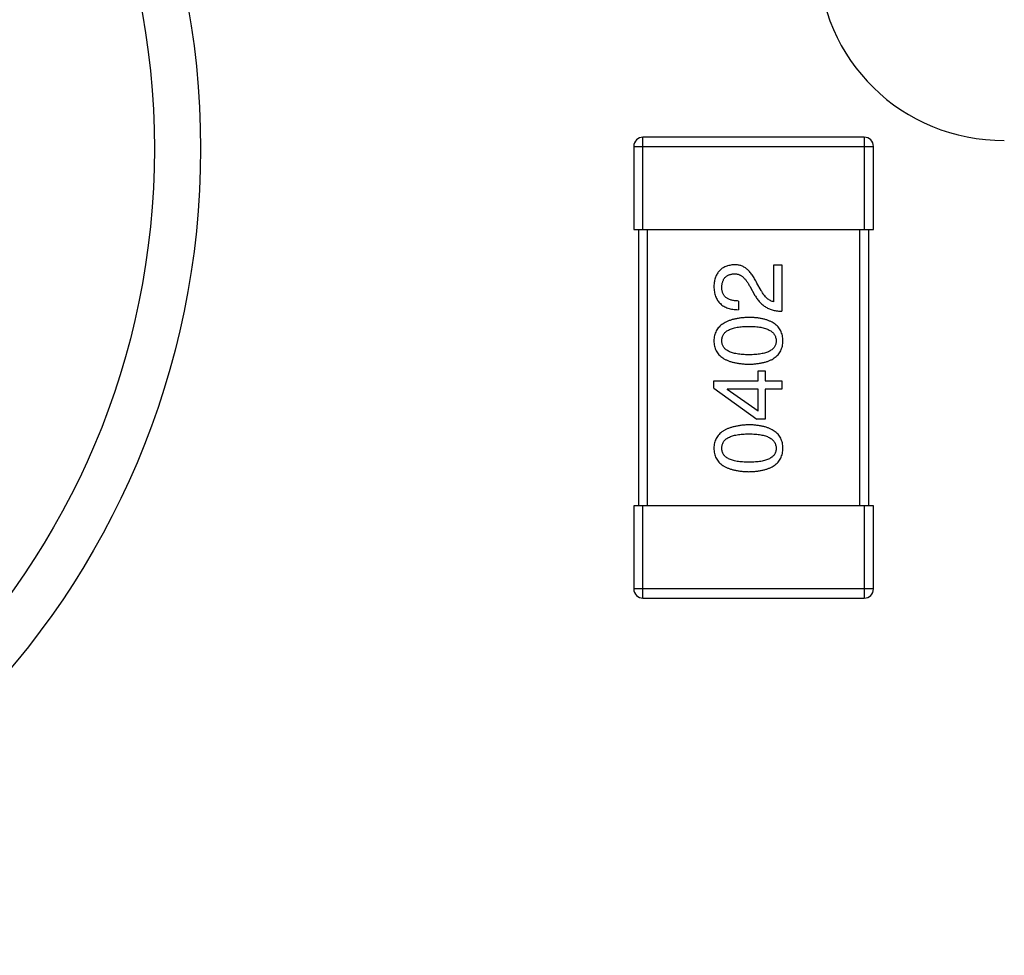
# Model space of a CAD drawing. Header units: inches. Extents: x 26 to 171, y -51 to 59.
# Tile 34 of 50: x 142.57 to 144.7, y 19.56 to 21.59. Entities that reach past the tile are written whole.
import ezdxf

# ---------------------------------------------------------------- set-up
doc = ezdxf.new("R2010")
doc.units = ezdxf.units.IN
doc.header["$LTSCALE"] = 1.21
doc.header["$MEASUREMENT"] = 0
doc.header["$PDMODE"] = 3
doc.header["$PDSIZE"] = 0.3125
doc.layers.get('0').update_dxf_attribs({"linetype": 'CONTINUOUS'})
doc.layers.get('Defpoints').update_dxf_attribs({"linetype": 'CONTINUOUS'})
doc.layers.add('DIM', color=3, linetype='CONTINUOUS')
doc.styles.get("Standard").update_dxf_attribs({"font": 'txt', "width": 0.8})
doc.dimstyles.get("Standard").update_dxf_attribs({"dimtxt": 0.15625, "dimasz": 0.1875, "dimexe": 0.125, "dimexo": 0.0625, "dimgap": 0.09, "dimtad": 0, "dimtih": 1, "dimtoh": 1, "dimzin": 4, "dimdsep": 46, "dimtxsty": 'Standard', "dimblk": '_FILLED', "dimblk1": '_FILLED', "dimblk2": '_FILLED', "dimcen": 0.09, "dimazin": 1, "dimtp": 0.01, "dimtm": 0.01, "dimtfac": 1, "dimtofl": 0, "dimtmove": 0, "dimatfit": 3, "dimldrblk": '_FILLED', "dimfxl": 1, "dimtolj": 1, "dimtzin": 4, "dimarcsym": 0})

# ---------------------------------------------------------------- blocks, each defined once
blk = doc.blocks.new('_FILLED')
at = {"color": 0, "linetype": 'ByBlock'}
blk.add_solid([(0, 0), (-1, 0.1667), (-1, -0.1667)], dxfattribs=at)
blk = doc.blocks.new('*D19')
at = {"layer": 'Defpoints', "color": 0}
for p in [(151.7108, 30.8187), (141.2108, 21.309), (151.7108, 21.309)]:
    blk.add_point(p, dxfattribs=at)
at = {"layer": 'DIM', "color": 0, "lineweight": -2}
for p, q in [((141.2108, 21.3715), (141.2108, 30.9437)), ((151.7108, 21.3715), (151.7108, 30.9437)), ((142.7108, 30.8187), (144.3708, 30.8187)), ((150.2108, 30.8187), (148.5508, 30.8187))]:
    blk.add_line(p, q, dxfattribs=at)
at = {"layer": 'DIM', "color": 0, "lineweight": -2, "xscale": 1.5, "yscale": 1.5, "zscale": 1.5, "rotation": 180}
blk.add_blockref('_FILLED', (141.2108, 30.8187), dxfattribs=at)
at = {"layer": 'DIM', "color": 0, "lineweight": -2, "xscale": 1.5, "yscale": 1.5, "zscale": 1.5}
blk.add_blockref('_FILLED', (151.7108, 30.8187), dxfattribs=at)
at = {"layer": 'DIM', "color": 0, "insert": (146.4608, 30.8187), "char_height": 1.5, "attachment_point": 5}
blk.add_mtext('\\A1;10.50', dxfattribs=at)

msp = doc.modelspace()

# ---------------------------------------------------------------- linework, layer by layer
at = {"color": 6, "linetype": 'Continuous'}
for p, q in [((143.9207, 21.1341), (143.9207, 21.3341)), ((144.4007, 21.3341), (143.9207, 21.3341)), ((144.4007, 21.3341), (144.4007, 21.1341)), ((143.9007, 21.3141), (143.9007, 21.1341)), ((143.9007, 21.3141), (144.4207, 21.3141)), ((144.4207, 21.1341), (144.4207, 21.3141)), ((143.9007, 21.1341), (144.4207, 21.1341)), ((143.9107, 21.1341), (143.9107, 20.5341)), ((143.9307, 20.5341), (143.9307, 21.1341)), ((144.3907, 21.1341), (144.3907, 20.5341)), ((144.4107, 20.5341), (144.4107, 21.1341)), ((144.2047, 20.9769), (144.2047, 21.0573)), ((144.2047, 21.0573), (144.2219, 21.0573)), ((144.2219, 21.0573), (144.2219, 20.9564)), ((144.1523, 21.0105), (144.1637, 20.9909)), ((144.1769, 21.0015), (144.1678, 21.0171)), ((144.1277, 20.9786), (144.1277, 20.9597)), ((144.1703, 20.8052), (144.1703, 20.8274)), ((144.1703, 20.8274), (144.1859, 20.8274)), ((144.1859, 20.8274), (144.1859, 20.8052)), ((144.0744, 20.7897), (144.0744, 20.8052)), ((144.0744, 20.8052), (144.1703, 20.8052)), ((144.0744, 20.7897), (144.1678, 20.7225)), ((144.1031, 20.7872), (144.1031, 20.7864)), ((144.1703, 20.7872), (144.1031, 20.7872)), ((144.1703, 20.7397), (144.1031, 20.7864)), ((144.1703, 20.7397), (144.1703, 20.7872)), ((144.1859, 20.8052), (144.2219, 20.8052)), ((144.1859, 20.7872), (144.1859, 20.7225)), ((144.2219, 20.7872), (144.1859, 20.7872)), ((144.2219, 20.8052), (144.2219, 20.7872)), ((144.1859, 20.7225), (144.1678, 20.7225)), ((143.9007, 20.5341), (143.9007, 20.3541)), ((144.4207, 20.5341), (143.9007, 20.5341)), ((143.9207, 20.3341), (143.9207, 20.5341)), ((144.4007, 20.5341), (144.4007, 20.3341)), ((144.4207, 20.3541), (144.4207, 20.5341)), ((144.4207, 20.3541), (143.9007, 20.3541)), ((143.9207, 20.3341), (144.4007, 20.3341))]:
    msp.add_line(p, q, dxfattribs=at)
at = {"color": 7, "linetype": 'Continuous'}
for radius in [1.75, 1.65]:
    msp.add_circle((141.2108, 21.309), radius, dxfattribs=at)
at = {"color": 6, "linetype": 'Continuous'}
for centre, radius, start, end in [((144.7008, 21.7272), 0.4, 180.5387, 270.5387), ((143.9207, 21.3141), 0.02, 90, 180), ((144.4007, 21.3141), 0.02, 0, 90), ((143.9207, 20.3541), 0.02, 180, 270), ((144.4007, 20.3541), 0.02, 270, 0)]:
    msp.add_arc(centre, radius, start, end, dxfattribs=at)
for points, knots in [([(144.1187, 21.0573), (144.117, 21.0571), (144.1137, 21.0568), (144.1089, 21.0561), (144.1044, 21.0549), (144.1002, 21.0535), (144.0964, 21.0517), (144.0928, 21.0496), (144.0896, 21.0472), (144.0866, 21.0444), (144.084, 21.0413), (144.0817, 21.0379), (144.0797, 21.0341), (144.078, 21.03), (144.0766, 21.0256), (144.0755, 21.0209), (144.0748, 21.0158), (144.0745, 21.0123), (144.0744, 21.0105)], [0, 0, 0, 0, 0.070688, 0.137741, 0.201612, 0.262778, 0.321223, 0.378455, 0.434411, 0.490146, 0.546362, 0.603392, 0.662208, 0.723401, 0.787372, 0.85442, 0.925153, 1, 1, 1, 1]), ([(144.1678, 21.0171), (144.1671, 21.0188), (144.1655, 21.0221), (144.163, 21.0268), (144.1604, 21.0312), (144.1578, 21.0352), (144.155, 21.0389), (144.1522, 21.0423), (144.1492, 21.0454), (144.1462, 21.048), (144.1431, 21.0504), (144.1398, 21.0524), (144.1365, 21.0541), (144.1331, 21.0554), (144.1296, 21.0564), (144.126, 21.057), (144.1224, 21.0574), (144.1199, 21.0573), (144.1187, 21.0573)], [0, 0, 0, 0, 0.082731, 0.161257, 0.236138, 0.307554, 0.375712, 0.440848, 0.502916, 0.562567, 0.619798, 0.675716, 0.73039, 0.78386, 0.837315, 0.890547, 0.944917, 1, 1, 1, 1]), ([(144.0916, 21.0081), (144.0917, 21.0092), (144.0918, 21.0114), (144.0921, 21.0146), (144.0928, 21.0176), (144.0935, 21.0203), (144.0945, 21.0229), (144.0956, 21.0253), (144.097, 21.0274), (144.0985, 21.0294), (144.1003, 21.0311), (144.1022, 21.0327), (144.1044, 21.034), (144.1067, 21.0352), (144.1092, 21.0361), (144.1119, 21.0368), (144.1148, 21.0373), (144.1168, 21.0375), (144.1178, 21.0376)], [0, 0, 0, 0, 0.076112, 0.148436, 0.216883, 0.281466, 0.34298, 0.402356, 0.459881, 0.51546, 0.571111, 0.62658, 0.683162, 0.741007, 0.801404, 0.863825, 0.930544, 1, 1, 1, 1]), ([(144.1178, 21.0376), (144.1186, 21.0376), (144.1203, 21.0377), (144.1227, 21.0376), (144.125, 21.0372), (144.1274, 21.0366), (144.1297, 21.0357), (144.1319, 21.0346), (144.1342, 21.0332), (144.1363, 21.0316), (144.1385, 21.0298), (144.1406, 21.0278), (144.1426, 21.0255), (144.1446, 21.023), (144.1466, 21.0202), (144.1486, 21.0172), (144.1505, 21.014), (144.1517, 21.0117), (144.1523, 21.0105)], [0, 0, 0, 0, 0.052237, 0.103888, 0.155485, 0.207395, 0.259864, 0.31356, 0.369176, 0.4266, 0.486836, 0.550048, 0.61567, 0.685271, 0.75824, 0.834614, 0.915635, 1, 1, 1, 1]), ([(144.0744, 21.0105), (144.0745, 21.0085), (144.0747, 21.0046), (144.0755, 20.9989), (144.0767, 20.9936), (144.0782, 20.9886), (144.0802, 20.9841), (144.0826, 20.9799), (144.0853, 20.9761), (144.0885, 20.9728), (144.092, 20.9698), (144.096, 20.9671), (144.1003, 20.9649), (144.105, 20.9631), (144.1101, 20.9616), (144.1156, 20.9606), (144.1215, 20.9599), (144.1256, 20.9598), (144.1277, 20.9597)], [0, 0, 0, 0, 0.07282, 0.141057, 0.2062, 0.267672, 0.326735, 0.383519, 0.439188, 0.494454, 0.549628, 0.605958, 0.66397, 0.72402, 0.787502, 0.854127, 0.925065, 1, 1, 1, 1]), ([(144.1277, 20.9786), (144.1262, 20.9786), (144.1234, 20.9787), (144.1193, 20.9792), (144.1155, 20.9798), (144.1119, 20.9806), (144.1087, 20.9818), (144.1057, 20.983), (144.103, 20.9845), (144.1006, 20.9863), (144.0985, 20.9882), (144.0966, 20.9904), (144.0951, 20.9928), (144.0938, 20.9955), (144.0928, 20.9983), (144.0921, 21.0014), (144.0917, 21.0046), (144.0916, 21.0069), (144.0916, 21.0081)], [0, 0, 0, 0, 0.082594, 0.15978, 0.232961, 0.301462, 0.365595, 0.426678, 0.484662, 0.540809, 0.595146, 0.648401, 0.702272, 0.757102, 0.813447, 0.872233, 0.934055, 1, 1, 1, 1]), ([(144.2047, 20.9769), (144.2034, 20.9772), (144.2008, 20.9777), (144.197, 20.9793), (144.1934, 20.9815), (144.1898, 20.9843), (144.1864, 20.9877), (144.1831, 20.9917), (144.1798, 20.9964), (144.1779, 20.9998), (144.1769, 21.0015)], [0, 0, 0, 0, 0.103034, 0.208166, 0.318255, 0.434664, 0.559728, 0.695394, 0.841708, 1, 1, 1, 1]), ([(144.1637, 20.9909), (144.1645, 20.9895), (144.166, 20.9868), (144.1685, 20.983), (144.1712, 20.9794), (144.1741, 20.9761), (144.1771, 20.973), (144.1803, 20.9703), (144.1837, 20.9677), (144.1873, 20.9654), (144.191, 20.9634), (144.1949, 20.9616), (144.199, 20.9601), (144.2033, 20.9588), (144.2077, 20.9578), (144.2123, 20.9571), (144.217, 20.9566), (144.2203, 20.9565), (144.2219, 20.9564)], [0, 0, 0, 0, 0.065828, 0.130094, 0.192451, 0.254037, 0.313974, 0.373757, 0.433048, 0.492243, 0.551902, 0.611758, 0.672678, 0.734814, 0.798569, 0.863693, 0.930488, 1, 1, 1, 1]), ([(144.1506, 20.9431), (144.1476, 20.943), (144.1418, 20.9427), (144.1333, 20.9419), (144.1254, 20.9407), (144.118, 20.9392), (144.1112, 20.9373), (144.105, 20.935), (144.0994, 20.9323), (144.0943, 20.9293), (144.0898, 20.926), (144.0858, 20.9222), (144.0824, 20.9181), (144.0797, 20.9137), (144.0775, 20.9088), (144.0758, 20.9036), (144.0747, 20.8981), (144.0745, 20.8943), (144.0744, 20.8923)], [0, 0, 0, 0, 0.088475, 0.171606, 0.249595, 0.322626, 0.391327, 0.455765, 0.516374, 0.573675, 0.628522, 0.681161, 0.732559, 0.783563, 0.83504, 0.887639, 0.942585, 1, 1, 1, 1]), ([(144.2244, 20.8923), (144.2243, 20.8943), (144.2241, 20.8982), (144.2232, 20.9038), (144.2216, 20.9091), (144.2196, 20.914), (144.2169, 20.9185), (144.2137, 20.9226), (144.2099, 20.9264), (144.2055, 20.9298), (144.2006, 20.9327), (144.1951, 20.9353), (144.1891, 20.9376), (144.1825, 20.9395), (144.1753, 20.941), (144.1676, 20.9421), (144.1593, 20.9428), (144.1536, 20.943), (144.1506, 20.9431)], [0, 0, 0, 0, 0.059134, 0.115603, 0.169236, 0.221572, 0.273254, 0.32474, 0.377319, 0.431815, 0.488555, 0.548609, 0.612242, 0.680182, 0.75251, 0.829782, 0.91231, 1, 1, 1, 1]), ([(144.0916, 20.8923), (144.0917, 20.8936), (144.0918, 20.896), (144.0924, 20.8996), (144.0936, 20.9029), (144.0952, 20.906), (144.0973, 20.9088), (144.0999, 20.9114), (144.1029, 20.9137), (144.1064, 20.9158), (144.1104, 20.9176), (144.1148, 20.9192), (144.1196, 20.9205), (144.1249, 20.9216), (144.1307, 20.9224), (144.1369, 20.923), (144.1436, 20.9234), (144.1482, 20.9234), (144.1506, 20.9235)], [0, 0, 0, 0, 0.050604, 0.098688, 0.145699, 0.191791, 0.238625, 0.286717, 0.337546, 0.391814, 0.449755, 0.512106, 0.579685, 0.652048, 0.730262, 0.814146, 0.904281, 1, 1, 1, 1]), ([(144.1506, 20.9235), (144.153, 20.9234), (144.1575, 20.9234), (144.1641, 20.923), (144.1703, 20.9224), (144.176, 20.9216), (144.1813, 20.9205), (144.1861, 20.9192), (144.1905, 20.9176), (144.1944, 20.9158), (144.1979, 20.9137), (144.201, 20.9114), (144.2036, 20.9088), (144.2057, 20.906), (144.2074, 20.9029), (144.2086, 20.8996), (144.2094, 20.896), (144.2096, 20.8936), (144.2096, 20.8923)], [0, 0, 0, 0, 0.094834, 0.184067, 0.267029, 0.344713, 0.417334, 0.484367, 0.546941, 0.604717, 0.65953, 0.710539, 0.759381, 0.806382, 0.853027, 0.900623, 0.949121, 1, 1, 1, 1]), ([(144.0744, 20.8923), (144.0745, 20.8903), (144.0747, 20.8864), (144.0756, 20.8808), (144.0772, 20.8756), (144.0793, 20.8707), (144.0821, 20.8661), (144.0854, 20.862), (144.0894, 20.8582), (144.0939, 20.8549), (144.099, 20.8519), (144.1046, 20.8493), (144.1109, 20.847), (144.1177, 20.8452), (144.1251, 20.8437), (144.1331, 20.8426), (144.1417, 20.8418), (144.1476, 20.8416), (144.1506, 20.8415)], [0, 0, 0, 0, 0.057911, 0.113262, 0.165956, 0.217443, 0.268511, 0.319665, 0.372, 0.426129, 0.483365, 0.543779, 0.607756, 0.676562, 0.749704, 0.827713, 0.911177, 1, 1, 1, 1]), ([(144.1506, 20.862), (144.1482, 20.862), (144.1436, 20.862), (144.1369, 20.8624), (144.1307, 20.863), (144.1249, 20.8638), (144.1196, 20.8649), (144.1147, 20.8661), (144.1104, 20.8677), (144.1064, 20.8695), (144.1029, 20.8715), (144.0999, 20.8737), (144.0973, 20.8762), (144.0952, 20.879), (144.0936, 20.882), (144.0924, 20.8852), (144.0918, 20.8887), (144.0917, 20.8911), (144.0916, 20.8923)], [0, 0, 0, 0, 0.096452, 0.187278, 0.271765, 0.350519, 0.423437, 0.491321, 0.554011, 0.612224, 0.666281, 0.717003, 0.764884, 0.811423, 0.856783, 0.902993, 0.950236, 1, 1, 1, 1]), ([(144.2096, 20.8923), (144.2096, 20.8911), (144.2095, 20.8887), (144.2088, 20.8852), (144.2077, 20.882), (144.206, 20.879), (144.2039, 20.8762), (144.2014, 20.8737), (144.1983, 20.8715), (144.1948, 20.8695), (144.1909, 20.8677), (144.1865, 20.8661), (144.1816, 20.8649), (144.1763, 20.8638), (144.1705, 20.863), (144.1643, 20.8624), (144.1576, 20.862), (144.153, 20.862), (144.1506, 20.862)], [0, 0, 0, 0, 0.049766, 0.097012, 0.143225, 0.188786, 0.235079, 0.282962, 0.333687, 0.387747, 0.445963, 0.508657, 0.576545, 0.649868, 0.72822, 0.812712, 0.903543, 1, 1, 1, 1]), ([(144.1506, 20.8415), (144.1536, 20.8416), (144.1593, 20.8418), (144.1676, 20.8426), (144.1753, 20.8437), (144.1825, 20.8452), (144.1891, 20.847), (144.1951, 20.8493), (144.2006, 20.8519), (144.2055, 20.8549), (144.2099, 20.8582), (144.2137, 20.862), (144.2169, 20.8661), (144.2196, 20.8707), (144.2216, 20.8756), (144.2232, 20.8808), (144.2241, 20.8864), (144.2243, 20.8903), (144.2244, 20.8923)], [0, 0, 0, 0, 0.087693, 0.170223, 0.247496, 0.319826, 0.387768, 0.451403, 0.511459, 0.568358, 0.622671, 0.675251, 0.726739, 0.778422, 0.830759, 0.884394, 0.940865, 1, 1, 1, 1]), ([(144.1506, 20.71), (144.1476, 20.7099), (144.1418, 20.7096), (144.1333, 20.7087), (144.1254, 20.7075), (144.118, 20.706), (144.1112, 20.7041), (144.105, 20.7018), (144.0994, 20.6992), (144.0943, 20.6962), (144.0898, 20.6928), (144.0858, 20.6891), (144.0824, 20.685), (144.0797, 20.6805), (144.0775, 20.6757), (144.0758, 20.6705), (144.0747, 20.665), (144.0745, 20.6611), (144.0744, 20.6592)], [0, 0, 0, 0, 0.088475, 0.171606, 0.249595, 0.322626, 0.391327, 0.455765, 0.516374, 0.573675, 0.628522, 0.681161, 0.732559, 0.783563, 0.83504, 0.887639, 0.942585, 1, 1, 1, 1]), ([(144.2244, 20.6592), (144.2243, 20.6612), (144.2241, 20.665), (144.2232, 20.6707), (144.2216, 20.6759), (144.2196, 20.6808), (144.2169, 20.6853), (144.2137, 20.6895), (144.2099, 20.6932), (144.2055, 20.6966), (144.2006, 20.6996), (144.1951, 20.7022), (144.1891, 20.7044), (144.1825, 20.7063), (144.1753, 20.7078), (144.1676, 20.7089), (144.1593, 20.7097), (144.1536, 20.7099), (144.1506, 20.71)], [0, 0, 0, 0, 0.059134, 0.115603, 0.169236, 0.221572, 0.273254, 0.32474, 0.377319, 0.431815, 0.488555, 0.548609, 0.612242, 0.680182, 0.75251, 0.829782, 0.91231, 1, 1, 1, 1]), ([(144.0916, 20.6592), (144.0917, 20.6604), (144.0918, 20.6629), (144.0924, 20.6664), (144.0936, 20.6698), (144.0952, 20.6729), (144.0973, 20.6757), (144.0999, 20.6783), (144.1029, 20.6805), (144.1064, 20.6827), (144.1104, 20.6845), (144.1148, 20.686), (144.1196, 20.6874), (144.1249, 20.6884), (144.1307, 20.6893), (144.1369, 20.6899), (144.1436, 20.6902), (144.1482, 20.6903), (144.1506, 20.6903)], [0, 0, 0, 0, 0.050604, 0.098688, 0.145699, 0.191791, 0.238625, 0.286717, 0.337546, 0.391814, 0.449755, 0.512106, 0.579685, 0.652048, 0.730262, 0.814146, 0.904281, 1, 1, 1, 1]), ([(144.1506, 20.6903), (144.153, 20.6903), (144.1575, 20.6902), (144.1641, 20.6899), (144.1703, 20.6893), (144.176, 20.6884), (144.1813, 20.6874), (144.1861, 20.686), (144.1905, 20.6845), (144.1944, 20.6826), (144.1979, 20.6806), (144.201, 20.6782), (144.2036, 20.6757), (144.2057, 20.6728), (144.2074, 20.6698), (144.2086, 20.6665), (144.2094, 20.6629), (144.2096, 20.6604), (144.2096, 20.6592)], [0, 0, 0, 0, 0.094834, 0.184067, 0.267029, 0.344713, 0.417334, 0.484367, 0.546941, 0.604717, 0.65953, 0.710539, 0.759381, 0.806382, 0.853027, 0.900623, 0.949121, 1, 1, 1, 1]), ([(144.0744, 20.6592), (144.0745, 20.6572), (144.0747, 20.6533), (144.0756, 20.6477), (144.0772, 20.6424), (144.0793, 20.6375), (144.0821, 20.633), (144.0854, 20.6289), (144.0894, 20.6251), (144.0939, 20.6217), (144.099, 20.6187), (144.1046, 20.6161), (144.1109, 20.6139), (144.1177, 20.612), (144.1251, 20.6105), (144.1331, 20.6094), (144.1417, 20.6086), (144.1476, 20.6084), (144.1506, 20.6083)], [0, 0, 0, 0, 0.057911, 0.113262, 0.165956, 0.217443, 0.268511, 0.319665, 0.372, 0.426129, 0.483365, 0.543779, 0.607756, 0.676562, 0.749704, 0.827713, 0.911177, 1, 1, 1, 1]), ([(144.1506, 20.6288), (144.1482, 20.6289), (144.1436, 20.6289), (144.1369, 20.6293), (144.1307, 20.6298), (144.1249, 20.6306), (144.1196, 20.6318), (144.1147, 20.633), (144.1104, 20.6345), (144.1064, 20.6363), (144.1029, 20.6383), (144.0999, 20.6406), (144.0973, 20.6431), (144.0952, 20.6458), (144.0936, 20.6488), (144.0924, 20.6521), (144.0918, 20.6555), (144.0917, 20.6579), (144.0916, 20.6592)], [0, 0, 0, 0, 0.096452, 0.187278, 0.271765, 0.350519, 0.423437, 0.491321, 0.554011, 0.612224, 0.666281, 0.717003, 0.764884, 0.811423, 0.856783, 0.902993, 0.950236, 1, 1, 1, 1]), ([(144.1506, 20.6083), (144.1536, 20.6084), (144.1593, 20.6086), (144.1676, 20.6094), (144.1753, 20.6105), (144.1825, 20.612), (144.1891, 20.6139), (144.1951, 20.6161), (144.2006, 20.6187), (144.2055, 20.6218), (144.2099, 20.6251), (144.2137, 20.6289), (144.2169, 20.633), (144.2196, 20.6375), (144.2216, 20.6424), (144.2232, 20.6477), (144.2241, 20.6533), (144.2243, 20.6572), (144.2244, 20.6592)], [0, 0, 0, 0, 0.087693, 0.170223, 0.247496, 0.319826, 0.387768, 0.451403, 0.511459, 0.568358, 0.622671, 0.675251, 0.726739, 0.778422, 0.830759, 0.884394, 0.940865, 1, 1, 1, 1]), ([(144.2096, 20.6592), (144.2096, 20.6579), (144.2095, 20.6555), (144.2088, 20.6521), (144.2077, 20.6488), (144.206, 20.6458), (144.2039, 20.6431), (144.2014, 20.6406), (144.1983, 20.6383), (144.1948, 20.6363), (144.1909, 20.6345), (144.1865, 20.633), (144.1816, 20.6317), (144.1763, 20.6306), (144.1705, 20.6298), (144.1643, 20.6293), (144.1576, 20.6289), (144.153, 20.6289), (144.1506, 20.6288)], [0, 0, 0, 0, 0.049766, 0.097012, 0.143225, 0.188786, 0.235079, 0.282962, 0.333687, 0.387747, 0.445963, 0.508657, 0.576545, 0.649868, 0.72822, 0.812712, 0.903543, 1, 1, 1, 1])]:
    msp.add_open_spline(points, degree=3, knots=knots, dxfattribs=at)

# ---------------------------------------------------------------- dimensions: what is measured, and where the dimension line sits
at = {"layer": 'DIM'}
dim = msp.add_linear_dim(base=(151.7108, 30.8187), p1=(141.2108, 21.309), p2=(151.7108, 21.309), dimstyle='Standard', override={"dimtxt": 1.5, "dimasz": 1.5, "dimtih": 0, "dimtoh": 0, "dimzin": 0, "dimcen": 0.198, "dimadec": 0, "dimazin": 0, "dimtp": 0, "dimtm": 0, "dimtdec": 4, "dimtzin": 0}, dxfattribs=at)
dim.commit()
dim.dimension.update_dxf_attribs({"geometry": '*D19', "text_midpoint": (146.4608, 30.8187)})

doc.saveas('drawing.dxf')
